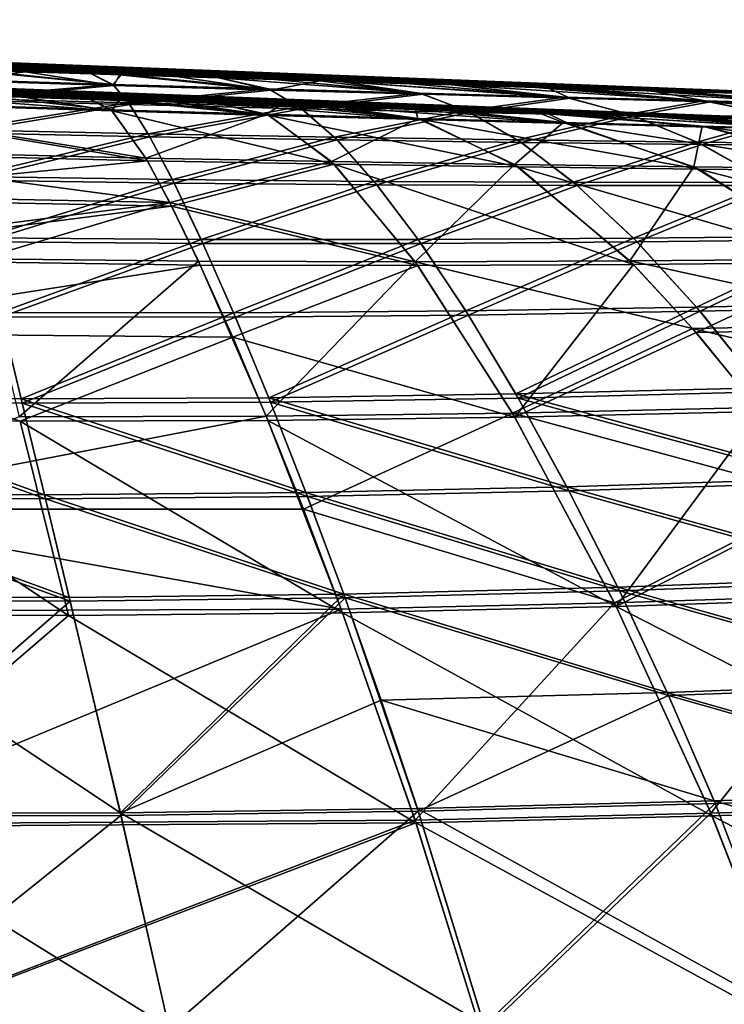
# Model space of a CAD drawing. Extents: x -850 to 850, y -465 to 0.
# Tile 107 of 125: x 384 to 453, y -117 to -20. Entities that reach past the tile are written whole.
import ezdxf

# ---------------------------------------------------------------- set-up
doc = ezdxf.new("R2010")
doc.units = 0
doc.linetypes.add('SOLIDLINE', pattern=[0])
doc.layers.add('BE3C_Lux_3440_1', color=252, linetype='SOLIDLINE')

msp = doc.modelspace()

# ---------------------------------------------------------------- linework, layer by layer
at = {"layer": 'BE3C_Lux_3440_1', "color": 252}
for points in [[(390.777, -28.0923, 129.013), (384.277, -27.8871, 131.776), (197.739, -20.2939, 64.2495)], [(197.739, -20.2939, 64.2495), (384.277, -27.8871, 131.776), (368.867, -27.3857, 136.325)], [(202.703, -20.2939, 46.2656), (399.064, -28.3539, 125.491), (197.739, -20.2939, 64.2495)], [(197.739, -20.2939, 64.2495), (399.064, -28.3539, 125.491), (393.546, -28.1797, 127.836)], [(197.739, -20.2939, 64.2495), (393.546, -28.1797, 127.836), (390.777, -28.0923, 129.013)], [(202.703, -20.2939, -46.2656), (197.739, -20.2939, -64.2495), (393.713, -28.1859, -127.912)], [(197.739, -20.2939, -64.2495), (380.154, -27.7545, -133.183), (390.797, -28.0931, -129.046)], [(197.739, -20.2939, -64.2495), (390.797, -28.0931, -129.046), (393.713, -28.1859, -127.912)], [(426.001, -29.1747, 108.068), (415.101, -28.846, 116.041), (202.703, -20.2939, 46.2656)], [(202.703, -20.2939, 46.2656), (415.101, -28.846, 116.041), (413.032, -28.7836, 117.554)], [(413.032, -28.7836, 117.554), (403.247, -28.4826, 123.114), (202.703, -20.2939, 46.2656)], [(202.703, -20.2939, 46.2656), (403.247, -28.4826, 123.114), (399.064, -28.3539, 125.491)], [(206.034, -20.2939, 27.9092), (436.38, -29.4827, 98.4693), (202.703, -20.2939, 46.2656)], [(202.703, -20.2939, 46.2656), (436.38, -29.4827, 98.4693), (435.416, -29.4541, 99.3609)], [(202.703, -20.2939, 46.2656), (435.416, -29.4541, 99.3609), (426.001, -29.1747, 108.068)], [(393.713, -28.1859, -127.912), (395.128, -28.2309, -127.362), (202.703, -20.2939, -46.2656)], [(202.703, -20.2939, -46.2656), (395.128, -28.2309, -127.362), (403.237, -28.482, -123.083)], [(202.703, -20.2939, -46.2656), (403.237, -28.482, -123.083), (409.336, -28.6708, -119.865)], [(409.336, -28.6708, -119.865), (415.047, -28.8439, -115.954), (202.703, -20.2939, -46.2656)], [(202.703, -20.2939, -46.2656), (415.047, -28.8439, -115.954), (422.588, -29.0724, -110.791)], [(202.703, -20.2939, -46.2656), (422.588, -29.0724, -110.791), (426.12, -29.1777, -107.723)], [(426.12, -29.1777, -107.723), (434.718, -29.4338, -100.255), (202.703, -20.2939, -46.2656)], [(202.703, -20.2939, -46.2656), (434.718, -29.4338, -100.255), (435.506, -29.457, -99.3938)], [(202.703, -20.2939, -46.2656), (435.506, -29.457, -99.3938), (206.034, -20.2939, -27.9092)], [(464.683, -30.307, 57.4183), (462.004, -30.2298, 62.5641), (206.034, -20.2939, 27.9092)], [(206.034, -20.2939, 27.9092), (462.004, -30.2298, 62.5641), (460.683, -30.1917, 65.1015)], [(206.034, -20.2939, 27.9092), (460.683, -30.1917, 65.1015), (457.266, -30.0931, 71.6656)], [(457.266, -30.0931, 71.6656), (453.669, -29.9886, 76.9827), (206.034, -20.2939, 27.9092)], [(206.034, -20.2939, 27.9092), (453.669, -29.9886, 76.9827), (448.263, -29.8316, 84.9733)], [(206.034, -20.2939, 27.9092), (448.263, -29.8316, 84.9733), (445.544, -29.7519, 88.1387)], [(445.544, -29.7519, 88.1387), (437.795, -29.5247, 97.1613), (206.034, -20.2939, 27.9092)], [(206.034, -20.2939, 27.9092), (437.795, -29.5247, 97.1613), (436.38, -29.4827, 98.4693)], [(206.034, -20.2939, -27.9092), (462.145, -30.2339, -62.5949), (462.83, -30.2537, -61.3734)], [(206.034, -20.2939, -27.9092), (462.83, -30.2537, -61.3734), (207.706, -20.2939, -9.32812)], [(445.56, -29.7527, -88.4003), (453.769, -29.9917, -77.0467), (206.034, -20.2939, -27.9092)], [(453.769, -29.9917, -77.0467), (454.972, -30.0267, -75.3827), (206.034, -20.2939, -27.9092)], [(206.034, -20.2939, -27.9092), (454.972, -30.0267, -75.3827), (460.729, -30.193, -65.119)], [(206.034, -20.2939, -27.9092), (460.729, -30.193, -65.119), (462.145, -30.2339, -62.5949)], [(206.034, -20.2939, -27.9092), (435.506, -29.457, -99.3938), (436.359, -29.4821, -98.4609)], [(206.034, -20.2939, -27.9092), (436.359, -29.4821, -98.4609), (445.56, -29.7527, -88.4003)], [(464.683, -30.307, 57.4183), (206.034, -20.2939, 27.9092), (207.706, -20.2939, 9.3281)], [(475.153, -30.6068, 21.3338), (474.492, -30.588, 26.1808), (207.706, -20.2939, 9.3281)], [(207.706, -20.2939, 9.3281), (474.492, -30.588, 26.1808), (474.401, -30.5854, 26.8462)], [(207.706, -20.2939, 9.3281), (474.401, -30.5854, 26.8462), (471.143, -30.4922, 39.5878)], [(471.143, -30.4922, 39.5878), (470.421, -30.4716, 42.4117), (207.706, -20.2939, 9.3281)], [(207.706, -20.2939, 9.3281), (470.421, -30.4716, 42.4117), (466.525, -30.3599, 52.5998)], [(207.706, -20.2939, 9.3281), (466.525, -30.3599, 52.5998), (464.683, -30.307, 57.4183)], [(207.706, -20.2939, -9.32812), (475.145, -30.6066, -21.3314), (476.162, -30.6357, -15.2862)], [(207.706, -20.2939, -9.32812), (476.162, -30.6357, -15.2862), (207.706, -20.2939, 9.3281)], [(207.706, -20.2939, 9.3281), (476.162, -30.6357, -15.2862), (476.316, -30.64, -12.4873)], [(207.706, -20.2939, 9.3281), (476.316, -30.64, -12.4873), (476.999, -30.6595, -0.00006)], [(476.999, -30.6595, -0.00006), (476.572, -30.6473, 10.9321), (207.706, -20.2939, 9.3281)], [(207.706, -20.2939, 9.3281), (476.572, -30.6473, 10.9321), (476.36, -30.6413, 12.483)], [(207.706, -20.2939, 9.3281), (476.36, -30.6413, 12.483), (475.153, -30.6068, 21.3338)], [(469.033, -30.4319, -46.5537), (471.056, -30.4897, -39.5584), (207.706, -20.2939, -9.32812)], [(207.706, -20.2939, -9.32812), (462.83, -30.2537, -61.3734), (466.508, -30.3593, -52.5858)], [(207.706, -20.2939, -9.32812), (466.508, -30.3593, -52.5858), (469.033, -30.4319, -46.5537)], [(471.056, -30.4897, -39.5584), (473.496, -30.5596, -31.1243), (207.706, -20.2939, -9.32812)], [(207.706, -20.2939, -9.32812), (473.496, -30.5596, -31.1243), (474.333, -30.5834, -26.153)], [(207.706, -20.2939, -9.32812), (474.333, -30.5834, -26.153), (475.145, -30.6066, -21.3314)], [(390.896, -25.5954, -129.094), (379.594, -25.2353, -133.424), (326.292, -22.9506, -106.019)], [(334.482, -22.9506, -76.3434), (394.579, -25.7126, -127.683), (326.292, -22.9506, -106.019)], [(326.292, -22.9506, -106.019), (394.579, -25.7126, -127.683), (393.849, -25.6894, -127.962)], [(326.292, -22.9506, -106.019), (393.849, -25.6894, -127.962), (390.896, -25.5954, -129.094)], [(326.292, -22.9506, 106.019), (393.64, -25.6816, 127.867), (334.482, -22.9506, 76.3434)], [(377.891, -25.1782, 133.719), (384.446, -25.3914, 131.779), (326.292, -22.9506, 106.019)], [(326.292, -22.9506, 106.019), (384.446, -25.3914, 131.779), (390.869, -25.5942, 129.046)], [(326.292, -22.9506, 106.019), (390.869, -25.5942, 129.046), (393.64, -25.6816, 127.867)], [(436.436, -26.9834, -98.465), (435.568, -26.9579, -99.4042), (334.482, -22.9506, -76.3434)], [(334.482, -22.9506, -76.3434), (435.568, -26.9579, -99.4042), (434.311, -26.9209, -100.764)], [(334.482, -22.9506, -76.3434), (434.311, -26.9209, -100.764), (426.204, -26.6792, -107.733)], [(426.204, -26.6792, -107.733), (422.067, -26.5558, -111.289), (334.482, -22.9506, -76.3434)], [(334.482, -22.9506, -76.3434), (422.067, -26.5558, -111.289), (415.14, -26.3457, -115.978)], [(334.482, -22.9506, -76.3434), (415.14, -26.3457, -115.978), (408.79, -26.1531, -120.276)], [(408.79, -26.1531, -120.276), (403.335, -25.9841, -123.119), (334.482, -22.9506, -76.3434)], [(334.482, -22.9506, -76.3434), (403.335, -25.9841, -123.119), (394.579, -25.7126, -127.683)], [(339.979, -22.9506, -46.0533), (436.436, -26.9834, -98.465), (334.482, -22.9506, -76.3434)], [(334.482, -22.9506, 76.3434), (393.64, -25.6816, 127.867), (399.168, -25.8561, 125.515)], [(399.168, -25.8561, 125.515), (403.339, -25.9844, 123.141), (334.482, -22.9506, 76.3434)], [(334.482, -22.9506, 76.3434), (403.339, -25.9844, 123.141), (413.255, -26.2895, 117.497)], [(334.482, -22.9506, 76.3434), (413.255, -26.2895, 117.497), (415.199, -26.3481, 116.073)], [(415.199, -26.3481, 116.073), (426.111, -26.677, 108.08), (334.482, -22.9506, 76.3434)], [(334.482, -22.9506, 76.3434), (426.111, -26.677, 108.08), (435.505, -26.9558, 99.3803)], [(334.482, -22.9506, 76.3434), (435.505, -26.9558, 99.3803), (339.979, -22.9506, 46.0533)], [(339.979, -22.9506, -46.0533), (460.848, -27.6956, -65.1435), (454.686, -27.5175, -75.9955)], [(454.686, -27.5175, -75.9955), (453.892, -27.4944, -77.0816), (339.979, -22.9506, -46.0533)], [(339.979, -22.9506, -46.0533), (453.892, -27.4944, -77.0816), (445.733, -27.2568, -88.243)], [(339.979, -22.9506, -46.0533), (445.733, -27.2568, -88.243), (445.16, -27.2401, -89.0269)], [(445.16, -27.2401, -89.0269), (436.436, -26.9834, -98.465), (339.979, -22.9506, -46.0533)], [(342.738, -22.9506, -15.3924), (462.596, -27.7461, -62.0643), (339.979, -22.9506, -46.0533)], [(339.979, -22.9506, -46.0533), (462.596, -27.7461, -62.0643), (462.282, -27.737, -62.6171)], [(339.979, -22.9506, -46.0533), (462.282, -27.737, -62.6171), (460.848, -27.6956, -65.1435)], [(339.979, -22.9506, 46.0533), (462.102, -27.7317, 62.5773), (464.821, -27.8101, 57.3453)], [(339.979, -22.9506, 46.0533), (464.821, -27.8101, 57.3453), (342.738, -22.9506, 15.3924)], [(437.993, -27.0296, 97.0761), (445.641, -27.2538, 88.1584), (339.979, -22.9506, 46.0533)], [(339.979, -22.9506, 46.0533), (445.641, -27.2538, 88.1584), (448.391, -27.3345, 84.9516)], [(339.979, -22.9506, 46.0533), (448.391, -27.3345, 84.9516), (453.765, -27.4905, 76.9984)], [(453.765, -27.4905, 76.9984), (457.416, -27.5966, 71.5947), (339.979, -22.9506, 46.0533)], [(339.979, -22.9506, 46.0533), (457.416, -27.5966, 71.5947), (460.782, -27.6936, 65.116)], [(339.979, -22.9506, 46.0533), (460.782, -27.6936, 65.116), (462.102, -27.7317, 62.5773)], [(339.979, -22.9506, 46.0533), (435.505, -26.9558, 99.3803), (436.471, -26.9845, 98.4858)], [(339.979, -22.9506, 46.0533), (436.471, -26.9845, 98.4858), (437.993, -27.0296, 97.0761)], [(474.42, -28.0851, -26.1551), (473.429, -28.0568, -31.8573), (342.738, -22.9506, -15.3924)], [(342.738, -22.9506, -15.3924), (473.429, -28.0568, -31.8573), (471.155, -27.9917, -39.5652)], [(342.738, -22.9506, -15.3924), (471.155, -27.9917, -39.5652), (468.884, -27.9267, -47.2637)], [(468.884, -27.9267, -47.2637), (466.617, -27.8616, -52.5998), (342.738, -22.9506, -15.3924)], [(342.738, -22.9506, -15.3924), (466.617, -27.8616, -52.5998), (462.596, -27.7461, -62.0643)], [(342.738, -22.9506, -15.3924), (342.738, -22.9506, 15.3924), (475.256, -28.1089, 21.3385)], [(342.738, -22.9506, -15.3924), (475.256, -28.1089, 21.3385), (476.458, -28.1432, 12.4853)], [(476.458, -28.1432, 12.4853), (476.678, -28.1495, 10.8646), (342.738, -22.9506, -15.3924)], [(342.738, -22.9506, -15.3924), (476.678, -28.1495, 10.8646), (477.1, -28.1615, -0.00006)], [(342.738, -22.9506, -15.3924), (477.1, -28.1615, -0.00006), (476.383, -28.1411, -12.4877)], [(476.383, -28.1411, -12.4877), (476.18, -28.1353, -16.0279), (342.738, -22.9506, -15.3924)], [(342.738, -22.9506, -15.3924), (476.18, -28.1353, -16.0279), (475.258, -28.109, -21.3366)], [(342.738, -22.9506, -15.3924), (475.258, -28.109, -21.3366), (474.42, -28.0851, -26.1551)], [(470.545, -27.9743, 42.3467), (471.246, -27.9944, 39.5971), (342.738, -22.9506, 15.3924)], [(342.738, -22.9506, 15.3924), (464.821, -27.8101, 57.3453), (466.627, -27.8619, 52.612)], [(342.738, -22.9506, 15.3924), (466.627, -27.8619, 52.612), (470.545, -27.9743, 42.3467)], [(471.246, -27.9944, 39.5971), (474.521, -28.088, 26.7519), (342.738, -22.9506, 15.3924)], [(342.738, -22.9506, 15.3924), (474.521, -28.088, 26.7519), (474.598, -28.0902, 26.1871)], [(342.738, -22.9506, 15.3924), (474.598, -28.0902, 26.1871), (475.256, -28.1089, 21.3385)], [(377.891, -25.1782, 133.719), (377.401, -26.2601, 154.911), (384.446, -25.3914, 131.779)], [(384.446, -25.3914, 131.779), (377.401, -26.2601, 154.911), (393.098, -26.7327, 150.737)], [(377.405, -26.1543, -154.026), (377.933, -25.1807, -133.85), (392.987, -26.6268, -149.832)], [(392.987, -26.6268, -149.832), (377.933, -25.1807, -133.85), (379.594, -25.2353, -133.424)], [(392.987, -26.6268, -149.832), (379.594, -25.2353, -133.424), (390.896, -25.5954, -129.094)], [(384.446, -25.3914, 131.779), (393.098, -26.7327, 150.737), (390.869, -25.5942, 129.046)], [(390.869, -25.5942, 129.046), (393.098, -26.7327, 150.737), (393.64, -25.6816, 127.867)], [(392.987, -26.6268, -149.832), (390.896, -25.5954, -129.094), (393.849, -25.6894, -127.962)], [(408.209, -27.0694, -144.314), (392.987, -26.6268, -149.832), (393.849, -25.6894, -127.962)], [(393.64, -25.6816, 127.867), (393.098, -26.7327, 150.737), (408.442, -27.1746, 145.235)], [(393.64, -25.6816, 127.867), (408.442, -27.1746, 145.235), (399.168, -25.8561, 125.515)], [(408.209, -27.0694, -144.314), (393.849, -25.6894, -127.962), (394.579, -25.7126, -127.683)], [(394.579, -25.7126, -127.683), (403.335, -25.9841, -123.119), (408.209, -27.0694, -144.314)], [(408.442, -27.1746, 145.235), (403.339, -25.9844, 123.141), (399.168, -25.8561, 125.515)], [(422.979, -27.484, -137.429), (408.209, -27.0694, -144.314), (403.335, -25.9841, -123.119)], [(422.979, -27.484, -137.429), (403.335, -25.9841, -123.119), (408.79, -26.1531, -120.276)], [(408.442, -27.1746, 145.235), (413.255, -26.2895, 117.497), (403.339, -25.9844, 123.141)], [(377.401, -26.2601, 154.911), (377.544, -28.1531, 165.537), (393.098, -26.7327, 150.737)], [(377.52, -27.9619, -164.713), (377.405, -26.1543, -154.026), (392.987, -26.6268, -149.832)], [(394.505, -28.4177, -160.742), (377.52, -27.9619, -164.713), (392.987, -26.6268, -149.832)], [(393.098, -26.7327, 150.737), (377.544, -28.1531, 165.537), (394.639, -28.606, 161.582)], [(394.505, -28.4177, -160.742), (392.987, -26.6268, -149.832), (408.209, -27.0694, -144.314)], [(393.098, -26.7327, 150.737), (394.639, -28.606, 161.582), (408.442, -27.1746, 145.235)], [(423.342, -27.5878, 138.36), (413.255, -26.2895, 117.497), (408.442, -27.1746, 145.235)], [(408.79, -26.1531, -120.276), (415.14, -26.3457, -115.978), (422.979, -27.484, -137.429)], [(423.342, -27.5878, 138.36), (415.199, -26.3481, 116.073), (413.255, -26.2895, 117.497)], [(437.217, -27.8727, -129.076), (422.979, -27.484, -137.429), (415.14, -26.3457, -115.978)], [(437.217, -27.8727, -129.076), (415.14, -26.3457, -115.978), (422.067, -26.5558, -111.289)], [(437.718, -27.9748, 130.003), (415.199, -26.3481, 116.073), (423.342, -27.5878, 138.36)], [(437.718, -27.9748, 130.003), (426.111, -26.677, 108.08), (415.199, -26.3481, 116.073)], [(422.067, -26.5558, -111.289), (426.204, -26.6792, -107.733), (437.217, -27.8727, -129.076)], [(437.718, -27.9748, 130.003), (435.505, -26.9558, 99.3803), (426.111, -26.677, 108.08)], [(450.791, -28.2354, -119.055), (437.217, -27.8727, -129.076), (426.204, -26.6792, -107.733)], [(450.791, -28.2354, -119.055), (426.204, -26.6792, -107.733), (434.311, -26.9209, -100.764)], [(434.311, -26.9209, -100.764), (435.568, -26.9579, -99.4042), (450.791, -28.2354, -119.055)], [(451.437, -28.3361, 119.951), (435.505, -26.9558, 99.3803), (437.718, -27.9748, 130.003)], [(451.437, -28.3361, 119.951), (436.471, -26.9845, 98.4858), (435.505, -26.9558, 99.3803)], [(450.791, -28.2354, -119.055), (435.568, -26.9579, -99.4042), (436.436, -26.9834, -98.465)], [(368.867, -27.3857, 136.325), (392.938, -29.2119, 150.457), (361.325, -28.231, 157.457)], [(361.44, -28.1292, -156.611), (392.831, -29.1082, -149.57), (380.154, -27.7545, -133.183)], [(384.277, -27.8871, 131.776), (392.938, -29.2119, 150.457), (368.867, -27.3857, 136.325)], [(392.831, -29.1082, -149.57), (390.797, -28.0931, -129.046), (380.154, -27.7545, -133.183)], [(384.277, -27.8871, 131.776), (390.777, -28.0923, 129.013), (392.938, -29.2119, 150.457)], [(411.205, -28.8267, -155.417), (394.505, -28.4177, -160.742), (408.209, -27.0694, -144.314)], [(408.442, -27.1746, 145.235), (394.639, -28.606, 161.582), (411.454, -29.0101, 156.271)], [(411.205, -28.8267, -155.417), (408.209, -27.0694, -144.314), (422.979, -27.484, -137.429)], [(408.442, -27.1746, 145.235), (411.454, -29.0101, 156.271), (423.342, -27.5878, 138.36)], [(427.541, -29.1957, -148.642), (411.205, -28.8267, -155.417), (422.979, -27.484, -137.429)], [(423.342, -27.5878, 138.36), (411.454, -29.0101, 156.271), (427.911, -29.3729, 149.505)], [(427.541, -29.1957, -148.642), (422.979, -27.484, -137.429), (437.217, -27.8727, -129.076)], [(423.342, -27.5878, 138.36), (427.911, -29.3729, 149.505), (437.718, -27.9748, 130.003)], [(443.443, -29.5332, -140.233), (427.541, -29.1957, -148.642), (437.217, -27.8727, -129.076)], [(450.791, -28.2354, -119.055), (436.436, -26.9834, -98.465), (463.353, -28.5677, -107.172)], [(463.353, -28.5677, -107.172), (436.436, -26.9834, -98.465), (445.16, -27.2401, -89.0269)], [(451.437, -28.3361, 119.951), (437.993, -27.0296, 97.0761), (436.471, -26.9845, 98.4858)], [(443.443, -29.5332, -140.233), (437.217, -27.8727, -129.076), (450.791, -28.2354, -119.055)], [(445.641, -27.2538, 88.1584), (437.993, -27.0296, 97.0761), (451.437, -28.3361, 119.951)], [(463.353, -28.5677, -107.172), (445.16, -27.2401, -89.0269), (445.733, -27.2568, -88.243)], [(448.391, -27.3345, 84.9516), (445.641, -27.2538, 88.1584), (464.142, -28.6676, 107.999)], [(445.641, -27.2538, 88.1584), (451.437, -28.3361, 119.951), (464.142, -28.6676, 107.999)], [(453.892, -27.4944, -77.0816), (463.353, -28.5677, -107.172), (445.733, -27.2568, -88.243)], [(464.142, -28.6676, 107.999), (453.765, -27.4905, 76.9984), (448.391, -27.3345, 84.9516)], [(359.257, -33.202, 177.691), (361.325, -28.231, 157.457), (396.362, -34.1086, 171.559)], [(361.44, -28.1292, -156.611), (359.305, -32.9314, -176.972), (396.209, -33.8448, -170.813)], [(396.362, -34.1086, 171.559), (361.325, -28.231, 157.457), (392.938, -29.2119, 150.457)], [(396.209, -33.8448, -170.813), (392.831, -29.1082, -149.57), (361.44, -28.1292, -156.611)], [(378.021, -31.0821, -175.361), (377.52, -27.9619, -164.713), (394.505, -28.4177, -160.742)], [(377.544, -28.1531, 165.537), (378.072, -31.3582, 176.114), (394.639, -28.606, 161.582)], [(396.443, -31.48, -171.59), (378.021, -31.0821, -175.361), (394.505, -28.4177, -160.742)], [(394.639, -28.606, 161.582), (378.072, -31.3582, 176.114), (396.598, -31.7505, 172.356)], [(392.938, -29.2119, 150.457), (390.777, -28.0923, 129.013), (393.546, -28.1797, 127.836)], [(392.831, -29.1082, -149.57), (393.713, -28.1859, -127.912), (390.797, -28.0931, -129.046)], [(408.042, -29.553, -144.081), (393.713, -28.1859, -127.912), (392.831, -29.1082, -149.57)], [(392.938, -29.2119, 150.457), (393.546, -28.1797, 127.836), (408.27, -29.6563, 144.987)], [(393.546, -28.1797, 127.836), (399.064, -28.3539, 125.491), (408.27, -29.6563, 144.987)], [(408.042, -29.553, -144.081), (395.128, -28.2309, -127.362), (393.713, -28.1859, -127.912)], [(396.443, -31.48, -171.59), (394.505, -28.4177, -160.742), (411.205, -28.8267, -155.417)], [(394.639, -28.606, 161.582), (396.598, -31.7505, 172.356), (411.454, -29.0101, 156.271)], [(403.237, -28.482, -123.083), (395.128, -28.2309, -127.362), (408.042, -29.553, -144.081)], [(414.646, -31.8002, -166.443), (396.443, -31.48, -171.59), (411.205, -28.8267, -155.417)], [(408.27, -29.6563, 144.987), (399.064, -28.3539, 125.491), (403.247, -28.4826, 123.114)], [(403.237, -28.482, -123.083), (408.042, -29.553, -144.081), (409.336, -28.6708, -119.865)], [(408.27, -29.6563, 144.987), (403.247, -28.4826, 123.114), (423.162, -30.0721, 138.145)], [(423.162, -30.0721, 138.145), (403.247, -28.4826, 123.114), (413.032, -28.7836, 117.554)], [(409.336, -28.6708, -119.865), (408.042, -29.553, -144.081), (422.805, -29.9698, -137.227)], [(409.336, -28.6708, -119.865), (422.805, -29.9698, -137.227), (415.047, -28.8439, -115.954)], [(414.646, -31.8002, -166.443), (411.205, -28.8267, -155.417), (427.541, -29.1957, -148.642)], [(423.162, -30.0721, 138.145), (413.032, -28.7836, 117.554), (415.101, -28.846, 116.041)], [(415.047, -28.8439, -115.954), (422.805, -29.9698, -137.227), (422.588, -29.0724, -110.791)], [(437.533, -30.4614, 129.82), (423.162, -30.0721, 138.145), (415.101, -28.846, 116.041)], [(415.101, -28.846, 116.041), (426.001, -29.1747, 108.068), (437.533, -30.4614, 129.82)], [(437.718, -27.9748, 130.003), (427.911, -29.3729, 149.505), (443.941, -29.7035, 141.09)], [(437.718, -27.9748, 130.003), (443.941, -29.7035, 141.09), (451.437, -28.3361, 119.951)], [(450.791, -28.2354, -119.055), (458.762, -29.8463, -129.849), (443.443, -29.5332, -140.233)], [(451.437, -28.3361, 119.951), (443.941, -29.7035, 141.09), (459.394, -30.0097, 130.68)], [(463.353, -28.5677, -107.172), (473.031, -30.1408, -117.151), (450.791, -28.2354, -119.055)], [(450.791, -28.2354, -119.055), (473.031, -30.1408, -117.151), (458.762, -29.8463, -129.849)], [(464.142, -28.6676, 107.999), (451.437, -28.3361, 119.951), (473.793, -30.2988, 117.92)], [(451.437, -28.3361, 119.951), (459.394, -30.0097, 130.68), (473.793, -30.2988, 117.92)], [(396.209, -33.8448, -170.813), (408.042, -29.553, -144.081), (392.831, -29.1082, -149.57)], [(396.362, -34.1086, 171.559), (392.938, -29.2119, 150.457), (414.64, -34.4409, 166.499)], [(414.64, -34.4409, 166.499), (392.938, -29.2119, 150.457), (408.27, -29.6563, 144.987)], [(414.38, -34.1845, -165.74), (408.042, -29.553, -144.081), (396.209, -33.8448, -170.813)], [(411.454, -29.0101, 156.271), (396.598, -31.7505, 172.356), (414.909, -32.0624, 167.221)], [(414.38, -34.1845, -165.74), (422.805, -29.9698, -137.227), (408.042, -29.553, -144.081)], [(414.64, -34.4409, 166.499), (408.27, -29.6563, 144.987), (432.637, -34.7087, 159.917)], [(432.637, -34.7087, 159.917), (408.27, -29.6563, 144.987), (423.162, -30.0721, 138.145)], [(411.454, -29.0101, 156.271), (414.909, -32.0624, 167.221), (427.911, -29.3729, 149.505)], [(432.56, -32.0579, -159.77), (414.646, -31.8002, -166.443), (427.541, -29.1957, -148.642)], [(427.911, -29.3729, 149.505), (414.909, -32.0624, 167.221), (432.934, -32.3098, 160.555)], [(422.588, -29.0724, -110.791), (422.805, -29.9698, -137.227), (437.039, -30.3604, -128.906)], [(422.588, -29.0724, -110.791), (437.039, -30.3604, -128.906), (426.12, -29.1777, -107.723)], [(437.533, -30.4614, 129.82), (426.001, -29.1747, 108.068), (435.416, -29.4541, 99.3609)], [(426.12, -29.1777, -107.723), (437.039, -30.3604, -128.906), (434.718, -29.4338, -100.255)], [(432.56, -32.0579, -159.77), (427.541, -29.1957, -148.642), (443.443, -29.5332, -140.233)], [(427.911, -29.3729, 149.505), (432.934, -32.3098, 160.555), (443.941, -29.7035, 141.09)], [(443.443, -29.5332, -140.233), (450.118, -32.2721, -151.305), (432.56, -32.0579, -159.77)], [(443.941, -29.7035, 141.09), (432.934, -32.3098, 160.555), (450.61, -32.5124, 152.086)], [(434.718, -29.4338, -100.255), (437.039, -30.3604, -128.906), (450.608, -30.7247, -118.914)], [(434.718, -29.4338, -100.255), (450.608, -30.7247, -118.914), (435.506, -29.457, -99.3938)], [(437.533, -30.4614, 129.82), (435.416, -29.4541, 99.3609), (451.248, -30.8244, 119.801)], [(451.248, -30.8244, 119.801), (435.416, -29.4541, 99.3609), (436.38, -29.4827, 98.4693)], [(435.506, -29.457, -99.3938), (450.608, -30.7247, -118.914), (436.359, -29.4821, -98.4609)], [(436.359, -29.4821, -98.4609), (450.608, -30.7247, -118.914), (463.164, -31.0581, -107.058)], [(436.359, -29.4821, -98.4609), (463.164, -31.0581, -107.058), (445.56, -29.7527, -88.4003)], [(451.248, -30.8244, 119.801), (436.38, -29.4827, 98.4693), (437.795, -29.5247, 97.1613)], [(463.947, -31.157, 107.878), (451.248, -30.8244, 119.801), (437.795, -29.5247, 97.1613)], [(437.795, -29.5247, 97.1613), (445.544, -29.7519, 88.1387), (463.947, -31.157, 107.878)], [(443.443, -29.5332, -140.233), (458.762, -29.8463, -129.849), (450.118, -32.2721, -151.305)], [(443.941, -29.7035, 141.09), (450.61, -32.5124, 152.086), (459.394, -30.0097, 130.68)], [(463.947, -31.157, 107.878), (445.544, -29.7519, 88.1387), (448.263, -29.8316, 84.9733)], [(445.56, -29.7527, -88.4003), (463.164, -31.0581, -107.058), (474.12, -31.3541, -93.4274)], [(445.56, -29.7527, -88.4003), (474.12, -31.3541, -93.4274), (453.769, -29.9917, -77.0467)], [(463.947, -31.157, 107.878), (448.263, -29.8316, 84.9733), (475.021, -31.4536, 94.1409)], [(448.263, -29.8316, 84.9733), (453.669, -29.9886, 76.9827), (475.021, -31.4536, 94.1409)], [(458.762, -29.8463, -129.849), (467.153, -32.4622, -140.579), (450.118, -32.2721, -151.305)], [(432.266, -34.4618, -159.149), (422.805, -29.9698, -137.227), (414.38, -34.1845, -165.74)], [(432.266, -34.4618, -159.149), (437.039, -30.3604, -128.906), (422.805, -29.9698, -137.227)], [(432.637, -34.7087, 159.917), (423.162, -30.0721, 138.145), (450.285, -34.9297, 151.537)], [(450.285, -34.9297, 151.537), (423.162, -30.0721, 138.145), (437.533, -30.4614, 129.82)], [(449.798, -34.6934, -150.771), (437.039, -30.3604, -128.906), (432.266, -34.4618, -159.149)], [(449.798, -34.6934, -150.771), (450.608, -30.7247, -118.914), (437.039, -30.3604, -128.906)], [(450.285, -34.9297, 151.537), (437.533, -30.4614, 129.82), (467.41, -35.1233, 140.881)], [(467.41, -35.1233, 140.881), (437.533, -30.4614, 129.82), (451.248, -30.8244, 119.801)], [(466.803, -34.8976, -140.135), (450.608, -30.7247, -118.914), (449.798, -34.6934, -150.771)], [(463.164, -31.0581, -107.058), (450.608, -30.7247, -118.914), (466.803, -34.8976, -140.135)], [(459.394, -30.0097, 130.68), (450.61, -32.5124, 152.086), (467.765, -32.6911, 141.337)], [(467.41, -35.1233, 140.881), (451.248, -30.8244, 119.801), (483.416, -35.3177, 127.445)], [(483.416, -35.3177, 127.445), (451.248, -30.8244, 119.801), (463.947, -31.157, 107.878)], [(378.94, -35.6392, -185.832), (378.021, -31.0821, -175.361), (396.443, -31.48, -171.59)], [(379.015, -35.9868, 186.505), (396.598, -31.7505, 172.356), (378.072, -31.3582, 176.114)], [(398.823, -35.9419, -182.239), (378.94, -35.6392, -185.832), (396.443, -31.48, -171.59)], [(398.993, -36.2822, 182.923), (396.598, -31.7505, 172.356), (379.015, -35.9868, 186.505)], [(398.823, -35.9419, -182.239), (396.443, -31.48, -171.59), (414.646, -31.8002, -166.443)], [(398.993, -36.2822, 182.923), (414.909, -32.0624, 167.221), (396.598, -31.7505, 172.356)], [(418.542, -36.1231, -177.257), (398.823, -35.9419, -182.239), (414.646, -31.8002, -166.443)], [(418.811, -36.4529, 177.952), (414.909, -32.0624, 167.221), (398.993, -36.2822, 182.923)], [(418.542, -36.1231, -177.257), (414.646, -31.8002, -166.443), (432.56, -32.0579, -159.77)], [(418.811, -36.4529, 177.952), (432.934, -32.3098, 160.555), (414.909, -32.0624, 167.221)], [(432.56, -32.0579, -159.77), (438.032, -36.209, -170.684), (418.542, -36.1231, -177.257)], [(438.404, -36.5258, 171.385), (432.934, -32.3098, 160.555), (418.811, -36.4529, 177.952)], [(432.56, -32.0579, -159.77), (450.118, -32.2721, -151.305), (438.032, -36.209, -170.684)], [(438.404, -36.5258, 171.385), (450.61, -32.5124, 152.086), (432.934, -32.3098, 160.555)], [(450.118, -32.2721, -151.305), (457.226, -36.2324, -162.175), (438.032, -36.209, -170.684)], [(457.703, -36.5348, 162.874), (450.61, -32.5124, 152.086), (438.404, -36.5258, 171.385)], [(450.118, -32.2721, -151.305), (467.153, -32.4622, -140.579), (457.226, -36.2324, -162.175)], [(457.703, -36.5348, 162.874), (467.765, -32.6911, 141.337), (450.61, -32.5124, 152.086)], [(358.792, -37.7479, 187.65), (359.257, -33.202, 177.691), (396.362, -34.1086, 171.559)], [(398.57, -38.1973, -181.19), (359.305, -32.9314, -176.972), (358.81, -37.4059, -187.004)], [(396.209, -33.8448, -170.813), (359.305, -32.9314, -176.972), (398.57, -38.1973, -181.19)], [(358.792, -37.7479, 187.65), (396.362, -34.1086, 171.559), (398.74, -38.5295, 181.857)], [(396.209, -33.8448, -170.813), (398.57, -38.1973, -181.19), (414.38, -34.1845, -165.74)], [(398.74, -38.5295, 181.857), (396.362, -34.1086, 171.559), (414.64, -34.4409, 166.499)], [(414.38, -34.1845, -165.74), (398.57, -38.1973, -181.19), (422.542, -43.979, -186.508)], [(398.74, -38.5295, 181.857), (414.64, -34.4409, 166.499), (422.809, -44.3501, 187.1)], [(414.38, -34.1845, -165.74), (422.542, -43.979, -186.508), (432.266, -34.4618, -159.149)], [(432.637, -34.7087, 159.917), (443.891, -44.256, 180.748), (414.64, -34.4409, 166.499)], [(422.809, -44.3501, 187.1), (414.64, -34.4409, 166.499), (443.891, -44.256, 180.748)], [(443.534, -43.8979, -180.15), (432.266, -34.4618, -159.149), (422.542, -43.979, -186.508)], [(449.798, -34.6934, -150.771), (432.266, -34.4618, -159.149), (443.534, -43.8979, -180.15)], [(380.274, -41.6273, -195.976), (378.94, -35.6392, -185.832), (398.823, -35.9419, -182.239)], [(450.285, -34.9297, 151.537), (464.712, -44.0717, 172.343), (432.637, -34.7087, 159.917)], [(432.637, -34.7087, 159.917), (464.712, -44.0717, 172.343), (443.891, -44.256, 180.748)], [(464.263, -43.728, -171.745), (449.798, -34.6934, -150.771), (443.534, -43.8979, -180.15)], [(466.803, -34.8976, -140.135), (449.798, -34.6934, -150.771), (464.263, -43.728, -171.745)], [(467.41, -35.1233, 140.881), (485.036, -43.8545, 161.174), (450.285, -34.9297, 151.537)], [(450.285, -34.9297, 151.537), (485.036, -43.8545, 161.174), (464.712, -44.0717, 172.343)], [(380.366, -42.0255, 196.563), (398.993, -36.2822, 182.923), (379.015, -35.9868, 186.505)], [(401.623, -41.8071, -192.541), (380.274, -41.6273, -195.976), (398.823, -35.9419, -182.239)], [(401.802, -42.1973, 193.138), (398.993, -36.2822, 182.923), (380.366, -42.0255, 196.563)], [(401.623, -41.8071, -192.541), (398.823, -35.9419, -182.239), (418.542, -36.1231, -177.257)], [(401.802, -42.1973, 193.138), (418.811, -36.4529, 177.952), (398.993, -36.2822, 182.923)], [(418.542, -36.1231, -177.257), (422.855, -41.8127, -187.716), (401.623, -41.8071, -192.541)], [(423.122, -42.1917, 188.322), (418.811, -36.4529, 177.952), (401.802, -42.1973, 193.138)], [(418.542, -36.1231, -177.257), (438.032, -36.209, -170.684), (422.855, -41.8127, -187.716)], [(423.122, -42.1917, 188.322), (438.404, -36.5258, 171.385), (418.811, -36.4529, 177.952)], [(438.032, -36.209, -170.684), (443.903, -41.6818, -181.246), (422.855, -41.8127, -187.716)], [(444.262, -42.047, 181.858), (438.404, -36.5258, 171.385), (423.122, -42.1917, 188.322)], [(438.032, -36.209, -170.684), (457.226, -36.2324, -162.175), (443.903, -41.6818, -181.246)], [(444.262, -42.047, 181.858), (457.703, -36.5348, 162.874), (438.404, -36.5258, 171.385)], [(457.226, -36.2324, -162.175), (464.694, -41.4636, -172.713), (443.903, -41.6818, -181.246)], [(465.146, -41.8134, 173.324), (457.703, -36.5348, 162.874), (444.262, -42.047, 181.858)], [(358.81, -37.4059, -187.004), (358.72, -43.3069, -196.774), (398.57, -38.1973, -181.19)], [(398.57, -38.1973, -181.19), (358.72, -43.3069, -196.774), (380.068, -43.7097, -194.608)], [(398.74, -38.5295, 181.857), (358.727, -43.6999, 197.342), (358.792, -37.7479, 187.65)], [(398.74, -38.5295, 181.857), (401.543, -44.3087, 191.824), (358.727, -43.6999, 197.342)], [(398.57, -38.1973, -181.19), (380.068, -43.7097, -194.608), (401.365, -43.9272, -191.242)], [(398.57, -38.1973, -181.19), (401.365, -43.9272, -191.242), (422.542, -43.979, -186.508)], [(422.809, -44.3501, 187.1), (401.543, -44.3087, 191.824), (398.74, -38.5295, 181.857)], [(381.988, -48.9408, -205.644), (380.274, -41.6273, -195.976), (401.623, -41.8071, -192.541)], [(382.089, -49.3651, 206.143), (401.802, -42.1973, 193.138), (380.366, -42.0255, 196.563)], [(401.623, -41.8071, -192.541), (404.789, -48.9823, -202.348), (381.988, -48.9408, -205.644)], [(404.967, -49.3991, 202.855), (401.802, -42.1973, 193.138), (382.089, -49.3651, 206.143)], [(401.623, -41.8071, -192.541), (422.855, -41.8127, -187.716), (404.789, -48.9823, -202.348)], [(404.967, -49.3991, 202.855), (423.122, -42.1917, 188.322), (401.802, -42.1973, 193.138)], [(422.855, -41.8127, -187.716), (427.506, -48.7934, -197.673), (404.789, -48.9823, -202.348)], [(427.762, -49.1996, 198.188), (423.122, -42.1917, 188.322), (404.967, -49.3991, 202.855)], [(422.855, -41.8127, -187.716), (443.903, -41.6818, -181.246), (427.506, -48.7934, -197.673)], [(427.762, -49.1996, 198.188), (444.262, -42.047, 181.858), (423.122, -42.1917, 188.322)], [(443.903, -41.6818, -181.246), (450.073, -48.4231, -191.315), (427.506, -48.7934, -197.673)], [(450.409, -48.8164, 191.835), (444.262, -42.047, 181.858), (427.762, -49.1996, 198.188)], [(443.903, -41.6818, -181.246), (464.694, -41.4636, -172.713), (450.073, -48.4231, -191.315)], [(450.409, -48.8164, 191.835), (465.146, -41.8134, 173.324), (444.262, -42.047, 181.858)], [(472.405, -47.9369, -182.783), (450.073, -48.4231, -191.315), (464.694, -41.4636, -172.713)], [(472.821, -48.3158, 183.305), (465.146, -41.8134, 173.324), (450.409, -48.8164, 191.835)], [(359.044, -50.9545, 206.62), (358.727, -43.6999, 197.342), (401.543, -44.3087, 191.824)], [(359.044, -50.9545, 206.62), (401.543, -44.3087, 191.824), (404.711, -51.3587, 201.324)], [(401.365, -43.9272, -191.242), (380.068, -43.7097, -194.608), (383.83, -59.1603, -212.927)], [(401.365, -43.9272, -191.242), (383.83, -59.1603, -212.927), (407.986, -59.1095, -209.81)], [(422.542, -43.979, -186.508), (401.365, -43.9272, -191.242), (407.986, -59.1095, -209.81)], [(422.809, -44.3501, 187.1), (404.711, -51.3587, 201.324), (401.543, -44.3087, 191.824)], [(422.542, -43.979, -186.508), (407.986, -59.1095, -209.81), (432.071, -58.7909, -205.362)], [(443.534, -43.8979, -180.15), (422.542, -43.979, -186.508), (449.684, -50.5115, -189.997)], [(449.684, -50.5115, -189.997), (422.542, -43.979, -186.508), (432.071, -58.7909, -205.362)], [(422.809, -44.3501, 187.1), (443.891, -44.256, 180.748), (432.306, -59.1942, 205.777)], [(432.306, -59.1942, 205.777), (443.891, -44.256, 180.748), (450.018, -50.8976, 190.506)], [(464.263, -43.728, -171.745), (443.534, -43.8979, -180.15), (471.933, -50.0904, -181.604)], [(471.933, -50.0904, -181.604), (443.534, -43.8979, -180.15), (449.684, -50.5115, -189.997)], [(464.712, -44.0717, 172.343), (450.018, -50.8976, 190.506), (443.891, -44.256, 180.748)], [(464.712, -44.0717, 172.343), (472.346, -50.4627, 182.115), (450.018, -50.8976, 190.506)], [(432.306, -59.1942, 205.777), (404.711, -51.3587, 201.324), (422.809, -44.3501, 187.1)], [(456.416, -56.3137, -200.754), (450.073, -48.4231, -191.315), (472.405, -47.9369, -182.783)], [(381.988, -48.9408, -205.644), (384.022, -57.4008, -214.693), (359.806, -57.1821, -216.738)], [(381.988, -48.9408, -205.644), (404.789, -48.9823, -202.348), (384.022, -57.4008, -214.693)], [(404.789, -48.9823, -202.348), (408.236, -57.3023, -211.519), (384.022, -57.4008, -214.693)], [(404.789, -48.9823, -202.348), (427.506, -48.7934, -197.673), (408.236, -57.3023, -211.519)], [(427.506, -48.7934, -197.673), (432.39, -56.9205, -206.99), (408.236, -57.3023, -211.519)], [(427.506, -48.7934, -197.673), (450.073, -48.4231, -191.315), (432.39, -56.9205, -206.99)], [(427.762, -49.1996, 198.188), (432.625, -57.3313, 207.414), (450.409, -48.8164, 191.835)], [(456.416, -56.3137, -200.754), (432.39, -56.9205, -206.99), (450.073, -48.4231, -191.315)], [(450.409, -48.8164, 191.835), (432.625, -57.3313, 207.414), (456.719, -56.7138, 201.184)], [(450.409, -48.8164, 191.835), (456.719, -56.7138, 201.184), (472.821, -48.3158, 183.305)], [(382.089, -49.3651, 206.143), (359.844, -57.6121, 217.147), (384.125, -57.8268, 215.104)], [(382.089, -49.3651, 206.143), (384.125, -57.8268, 215.104), (404.967, -49.3991, 202.855)], [(404.967, -49.3991, 202.855), (384.125, -57.8268, 215.104), (408.405, -57.7219, 211.936)], [(404.967, -49.3991, 202.855), (408.405, -57.7219, 211.936), (427.762, -49.1996, 198.188)], [(427.762, -49.1996, 198.188), (408.405, -57.7219, 211.936), (432.625, -57.3313, 207.414)], [(471.933, -50.0904, -181.604), (449.684, -50.5115, -189.997), (479.706, -57.5869, -190.879)], [(359.703, -59.3344, 215.34), (359.044, -50.9545, 206.62), (383.933, -59.5786, 213.331)], [(383.933, -59.5786, 213.331), (359.044, -50.9545, 206.62), (404.711, -51.3587, 201.324)], [(449.684, -50.5115, -189.997), (432.071, -58.7909, -205.362), (456.012, -58.2587, -199.236)], [(432.306, -59.1942, 205.777), (450.018, -50.8976, 190.506), (456.315, -58.6517, 199.657)], [(479.706, -57.5869, -190.879), (449.684, -50.5115, -189.997), (456.012, -58.2587, -199.236)], [(456.315, -58.6517, 199.657), (450.018, -50.8976, 190.506), (472.346, -50.4627, 182.115)], [(383.933, -59.5786, 213.331), (404.711, -51.3587, 201.324), (408.155, -59.5214, 210.219)], [(408.155, -59.5214, 210.219), (404.711, -51.3587, 201.324), (432.306, -59.1942, 205.777)], [(462.787, -65.1872, -209.443), (432.39, -56.9205, -206.99), (456.416, -56.3137, -200.754)], [(463.05, -65.5739, 209.786), (456.719, -56.7138, 201.184), (432.625, -57.3313, 207.414)], [(359.806, -57.1821, -216.738), (384.022, -57.4008, -214.693), (386.298, -66.7802, -222.993)], [(359.806, -57.1821, -216.738), (386.298, -66.7802, -222.993), (360.743, -66.6441, -224.987)], [(386.397, -67.1856, 223.319), (384.125, -57.8268, 215.104), (359.844, -57.6121, 217.147)], [(386.397, -67.1856, 223.319), (359.844, -57.6121, 217.147), (360.787, -67.0529, 225.312)], [(384.022, -57.4008, -214.693), (408.236, -57.3023, -211.519), (411.864, -66.5538, -219.929)], [(384.022, -57.4008, -214.693), (411.864, -66.5538, -219.929), (386.298, -66.7802, -222.993)], [(412.016, -66.9544, 220.26), (408.405, -57.7219, 211.936), (384.125, -57.8268, 215.104)], [(408.236, -57.3023, -211.519), (432.39, -56.9205, -206.99), (437.383, -66.0011, -215.543)], [(408.236, -57.3023, -211.519), (437.383, -66.0011, -215.543), (411.864, -66.5538, -219.929)], [(437.591, -66.3954, 215.879), (432.625, -57.3313, 207.414), (408.405, -57.7219, 211.936)], [(437.591, -66.3954, 215.879), (408.405, -57.7219, 211.936), (412.016, -66.9544, 220.26)], [(462.787, -65.1872, -209.443), (437.383, -66.0011, -215.543), (432.39, -56.9205, -206.99)], [(463.05, -65.5739, 209.786), (432.625, -57.3313, 207.414), (437.591, -66.3954, 215.879)], [(412.016, -66.9544, 220.26), (384.125, -57.8268, 215.104), (386.397, -67.1856, 223.319)], [(456.012, -58.2587, -199.236), (432.071, -58.7909, -205.362), (462.374, -66.9776, -207.748)], [(442.217, -77.7117, 221.541), (432.306, -59.1942, 205.777), (456.315, -58.6517, 199.657)], [(442.217, -77.7117, 221.541), (456.315, -58.6517, 199.657), (462.636, -67.3577, 208.084)], [(361.828, -78.5303, 230.567), (359.703, -59.3344, 215.34), (388.643, -78.6158, 228.635)], [(388.643, -78.6158, 228.635), (359.703, -59.3344, 215.34), (383.933, -59.5786, 213.331)], [(407.986, -59.1095, -209.81), (383.83, -59.1603, -212.927), (360.607, -68.2094, -223.042)], [(407.986, -59.1095, -209.81), (360.607, -68.2094, -223.042), (411.621, -68.1963, -218.06)], [(415.459, -78.3307, 225.716), (383.933, -59.5786, 213.331), (408.155, -59.5214, 210.219)], [(388.643, -78.6158, 228.635), (383.933, -59.5786, 213.331), (415.459, -78.3307, 225.716)], [(432.071, -58.7909, -205.362), (407.986, -59.1095, -209.81), (411.621, -68.1963, -218.06)], [(408.155, -59.5214, 210.219), (432.306, -59.1942, 205.777), (442.217, -77.7117, 221.541)], [(415.459, -78.3307, 225.716), (408.155, -59.5214, 210.219), (442.217, -77.7117, 221.541)], [(432.071, -58.7909, -205.362), (411.621, -68.1963, -218.06), (442.042, -77.3579, -221.289)], [(432.071, -58.7909, -205.362), (442.042, -77.3579, -221.289), (462.374, -66.9776, -207.748)], [(469.04, -74.8484, -217.283), (437.383, -66.0011, -215.543), (462.787, -65.1872, -209.443)], [(411.864, -66.5538, -219.929), (437.383, -66.0011, -215.543), (442.357, -75.8151, -223.231)], [(442.532, -76.1749, 223.487), (437.591, -66.3954, 215.879), (412.016, -66.9544, 220.26)], [(469.04, -74.8484, -217.283), (442.357, -75.8151, -223.231), (437.383, -66.0011, -215.543)], [(469.258, -75.2041, 217.545), (463.05, -65.5739, 209.786), (437.591, -66.3954, 215.879)], [(442.532, -76.1749, 223.487), (469.258, -75.2041, 217.545), (437.591, -66.3954, 215.879)], [(360.743, -66.6441, -224.987), (386.298, -66.7802, -222.993), (388.731, -76.8258, -230.435)], [(360.743, -66.6441, -224.987), (388.731, -76.8258, -230.435), (361.913, -76.7657, -232.391)], [(388.82, -77.1922, 230.683), (386.397, -67.1856, 223.319), (360.787, -67.0529, 225.312)], [(388.82, -77.1922, 230.683), (360.787, -67.0529, 225.312), (361.959, -77.1346, 232.637)], [(386.298, -66.7802, -222.993), (411.864, -66.5538, -219.929), (415.563, -76.4968, -227.473)], [(386.298, -66.7802, -222.993), (415.563, -76.4968, -227.473), (388.731, -76.8258, -230.435)], [(415.695, -76.8602, 227.724), (412.016, -66.9544, 220.26), (386.397, -67.1856, 223.319)], [(415.695, -76.8602, 227.724), (386.397, -67.1856, 223.319), (388.82, -77.1922, 230.683)], [(411.864, -66.5538, -219.929), (442.357, -75.8151, -223.231), (415.563, -76.4968, -227.473)], [(415.695, -76.8602, 227.724), (442.532, -76.1749, 223.487), (412.016, -66.9544, 220.26)], [(462.374, -66.9776, -207.748), (442.042, -77.3579, -221.289), (468.619, -76.4765, -215.433)], [(442.217, -77.7117, 221.541), (462.636, -67.3577, 208.084), (468.837, -76.8262, 215.69)], [(411.621, -68.1963, -218.06), (360.607, -68.2094, -223.042), (415.327, -77.9732, -225.469)], [(360.607, -68.2094, -223.042), (361.783, -78.1672, -230.325), (415.327, -77.9732, -225.469)], [(411.621, -68.1963, -218.06), (415.327, -77.9732, -225.469), (442.042, -77.3579, -221.289)], [(475.04, -85.0907, -224.205), (442.357, -75.8151, -223.231), (469.04, -74.8484, -217.283)], [(415.563, -76.4968, -227.473), (442.357, -75.8151, -223.231), (447.191, -86.134, -229.984)], [(475.04, -85.0907, -224.205), (447.191, -86.134, -229.984), (442.357, -75.8151, -223.231)], [(475.213, -85.4011, 224.395), (469.258, -75.2041, 217.545), (442.532, -76.1749, 223.487)], [(361.913, -76.7657, -232.391), (388.731, -76.8258, -230.435), (393.727, -97.9053, -242.481)], [(361.913, -76.7657, -232.391), (393.727, -97.9053, -242.481), (364.69, -97.9532, -244.368)], [(388.731, -76.8258, -230.435), (415.563, -76.4968, -227.473), (393.727, -97.9053, -242.481)], [(388.82, -77.1922, 230.683), (393.786, -98.1576, 242.6), (415.695, -76.8602, 227.724)], [(415.563, -76.4968, -227.473), (419.23, -86.886, -234.079), (393.727, -97.9053, -242.481)], [(415.695, -76.8602, 227.724), (393.786, -98.1576, 242.6), (422.856, -97.7434, 239.838)], [(415.563, -76.4968, -227.473), (447.191, -86.134, -229.984), (419.23, -86.886, -234.079)], [(447.331, -86.4453, 230.17), (442.532, -76.1749, 223.487), (415.695, -76.8602, 227.724)], [(415.695, -76.8602, 227.724), (422.856, -97.7434, 239.838), (447.331, -86.4453, 230.17)], [(468.619, -76.4765, -215.433), (442.042, -77.3579, -221.289), (451.471, -97.9471, -233.607)], [(468.837, -76.8262, 215.69), (480.373, -97.2551, 228.21), (442.217, -77.7117, 221.541)], [(447.331, -86.4453, 230.17), (475.213, -85.4011, 224.395), (442.532, -76.1749, 223.487)], [(468.619, -76.4765, -215.433), (451.471, -97.9471, -233.607), (480.244, -97.0041, -228.082)], [(415.327, -77.9732, -225.469), (361.783, -78.1672, -230.325), (364.567, -99.0292, -242.115)], [(361.959, -77.1346, 232.637), (364.724, -98.2063, 244.487), (388.82, -77.1922, 230.683)], [(415.327, -77.9732, -225.469), (364.567, -99.0292, -242.115), (422.547, -98.6355, -237.505)], [(388.82, -77.1922, 230.683), (364.724, -98.2063, 244.487), (393.786, -98.1576, 242.6)], [(442.042, -77.3579, -221.289), (415.327, -77.9732, -225.469), (422.547, -98.6355, -237.505)], [(442.217, -77.7117, 221.541), (451.577, -98.1965, 233.731), (415.459, -78.3307, 225.716)], [(442.042, -77.3579, -221.289), (422.547, -98.6355, -237.505), (451.471, -97.9471, -233.607)], [(442.217, -77.7117, 221.541), (480.373, -97.2551, 228.21), (451.577, -98.1965, 233.731)], [(388.643, -78.6158, 228.635), (364.601, -99.2785, 242.232), (361.828, -78.5303, 230.567)], [(388.643, -78.6158, 228.635), (422.629, -98.884, 237.625), (364.601, -99.2785, 242.232)], [(415.459, -78.3307, 225.716), (422.629, -98.884, 237.625), (388.643, -78.6158, 228.635)], [(415.459, -78.3307, 225.716), (451.577, -98.1965, 233.731), (422.629, -98.884, 237.625)], [(480.677, -95.7125, -230.178), (447.191, -86.134, -229.984), (475.04, -85.0907, -224.205)], [(480.806, -95.9675, 230.308), (475.213, -85.4011, 224.395), (447.331, -86.4453, 230.17)], [(419.23, -86.886, -234.079), (447.191, -86.134, -229.984), (451.783, -96.7402, -235.774)], [(447.331, -86.4453, 230.17), (422.856, -97.7434, 239.838), (451.888, -96.9937, 235.9)], [(480.677, -95.7125, -230.178), (451.783, -96.7402, -235.774), (447.191, -86.134, -229.984)], [(447.331, -86.4453, 230.17), (451.888, -96.9937, 235.9), (480.806, -95.9675, 230.308)], [(419.23, -86.886, -234.079), (422.774, -97.4909, -239.716), (393.727, -97.9053, -242.481)], [(419.23, -86.886, -234.079), (451.783, -96.7402, -235.774), (422.774, -97.4909, -239.716)], [(485.884, -106.534, -235.221), (451.783, -96.7402, -235.774), (480.677, -95.7125, -230.178)], [(460.061, -118.233, 244.646), (480.806, -95.9675, 230.308), (451.888, -96.9937, 235.9)], [(422.774, -97.4909, -239.716), (451.783, -96.7402, -235.774), (460.016, -118.107, -244.604)], [(429.296, -118.745, 248.266), (451.888, -96.9937, 235.9), (422.856, -97.7434, 239.838)], [(460.061, -118.233, 244.646), (451.888, -96.9937, 235.9), (429.296, -118.745, 248.266)], [(480.244, -97.0041, -228.082), (451.471, -97.9471, -233.607), (459.71, -119.001, -242.289)], [(490.264, -118.511, 237.19), (451.577, -98.1965, 233.731), (480.373, -97.2551, 228.21)], [(485.884, -106.534, -235.221), (460.016, -118.107, -244.604), (451.783, -96.7402, -235.774)], [(364.69, -97.9532, -244.368), (393.727, -97.9053, -242.481), (398.459, -118.922, -250.783)], [(364.69, -97.9532, -244.368), (398.459, -118.922, -250.783), (367.651, -118.996, -252.581)], [(367.669, -119.118, 252.62), (393.786, -98.1576, 242.6), (364.724, -98.2063, 244.487)], [(398.486, -119.045, 250.822), (393.786, -98.1576, 242.6), (367.669, -119.118, 252.62)], [(393.727, -97.9053, -242.481), (422.774, -97.4909, -239.716), (429.26, -118.621, -248.226)], [(393.727, -97.9053, -242.481), (429.26, -118.621, -248.226), (398.459, -118.922, -250.783)], [(398.486, -119.045, 250.822), (422.856, -97.7434, 239.838), (393.786, -98.1576, 242.6)], [(429.296, -118.745, 248.266), (422.856, -97.7434, 239.838), (398.486, -119.045, 250.822)], [(451.471, -97.9471, -233.607), (422.547, -98.6355, -237.505), (429.041, -119.458, -245.88)], [(459.755, -119.125, 242.331), (422.629, -98.884, 237.625), (451.577, -98.1965, 233.731)], [(422.774, -97.4909, -239.716), (460.016, -118.107, -244.604), (429.26, -118.621, -248.226)], [(451.471, -97.9471, -233.607), (429.041, -119.458, -245.88), (459.71, -119.001, -242.289)], [(459.755, -119.125, 242.331), (451.577, -98.1965, 233.731), (490.264, -118.511, 237.19)], [(422.547, -98.6355, -237.505), (364.567, -99.0292, -242.115), (367.536, -119.768, -250.206)], [(367.553, -119.888, 250.244), (364.601, -99.2785, 242.232), (422.629, -98.884, 237.625)], [(422.547, -98.6355, -237.505), (367.536, -119.768, -250.206), (429.041, -119.458, -245.88)], [(429.077, -119.58, 245.92), (367.553, -119.888, 250.244), (422.629, -98.884, 237.625)], [(429.077, -119.58, 245.92), (422.629, -98.884, 237.625), (459.755, -119.125, 242.331)]]:
    msp.add_3dface(points, dxfattribs=at)

doc.saveas('drawing.dxf')
